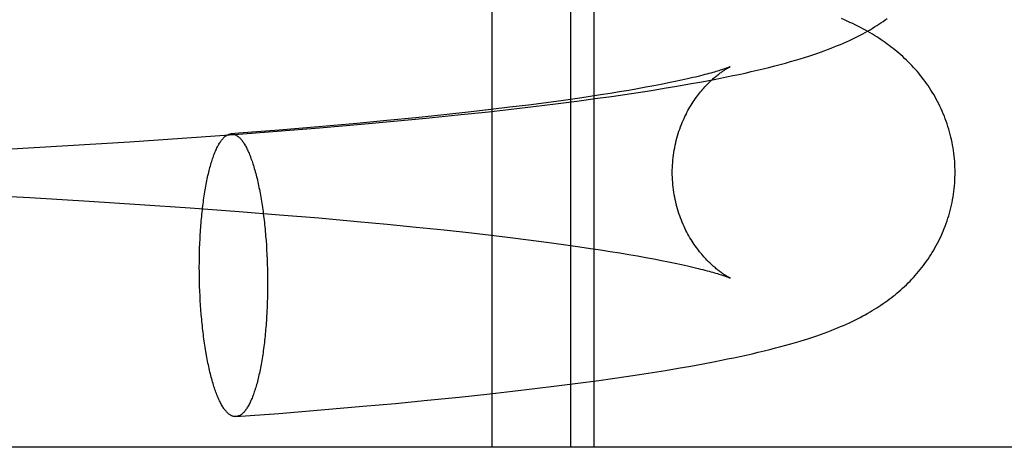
# Model space of a CAD drawing. Header units: inches. Extents: x 0 to 283, y 0 to 183.
# Tile 50 of 83: x 98.8955 to 99.0313, y 93.9438 to 94.0028. Entities that reach past the tile are written whole.
import ezdxf

# ---------------------------------------------------------------- set-up
doc = ezdxf.new("R2010")
doc.units = ezdxf.units.IN
doc.header["$LTSCALE"] = 15.583333
doc.header["$MEASUREMENT"] = 0
doc.linetypes.add('HIDDEN', pattern=[0.2, 0.1, -0.1])
doc.layers.add('DEFAULT_2', color=8, linetype='HIDDEN')

msp = doc.modelspace()

# ---------------------------------------------------------------- linework, layer by layer
at = {"layer": 'DEFAULT_2', "color": 8, "linetype": 'HIDDEN'}
for p, q in [((98.96068, 93.94379), (98.96068, 94.10004)), ((98.97152, 93.94379), (98.97152, 94.10004)), ((98.97475, 93.94379), (98.97475, 94.10004)), ((98.98294, 93.99364), (98.98185, 93.99344)), ((98.98399, 93.99384), (98.98294, 93.99364)), ((98.98497, 93.99404), (98.98399, 93.99384)), ((98.9844, 93.9933), (98.98615, 93.99359)), ((98.9859, 93.99423), (98.98497, 93.99404)), ((98.98678, 93.99442), (98.9859, 93.99423)), ((98.98615, 93.99359), (98.98788, 93.9939)), ((98.98759, 93.9946), (98.98678, 93.99442)), ((98.98835, 93.99478), (98.98759, 93.9946)), ((98.98788, 93.9939), (98.98959, 93.99421)), ((98.98959, 93.99421), (98.9913, 93.99453)), ((98.97419, 93.99217), (98.97274, 93.99196)), ((98.97559, 93.99239), (98.97419, 93.99217)), ((98.97521, 93.99192), (98.97711, 93.99219)), ((98.97694, 93.9926), (98.97559, 93.99239)), ((98.97824, 93.99281), (98.97694, 93.9926)), ((98.97711, 93.99219), (98.97897, 93.99246)), ((98.9795, 93.99302), (98.97824, 93.99281)), ((98.97897, 93.99246), (98.98081, 93.99273)), ((98.9807, 93.99323), (98.9795, 93.99302)), ((98.98185, 93.99344), (98.9807, 93.99323)), ((98.98081, 93.99273), (98.98262, 93.99301)), ((98.98262, 93.99301), (98.9844, 93.9933)), ((98.96566, 93.991), (98.96311, 93.99068)), ((98.96329, 93.99043), (98.96636, 93.99079)), ((98.96812, 93.99132), (98.96566, 93.991)), ((98.96636, 93.99079), (98.96938, 93.99116)), ((98.97048, 93.99164), (98.96812, 93.99132)), ((98.96938, 93.99116), (98.97233, 93.99154)), ((98.97274, 93.99196), (98.97048, 93.99164)), ((98.97233, 93.99154), (98.97521, 93.99192)), ((98.95401, 93.98965), (98.95013, 93.98924)), ((98.95156, 93.98919), (98.95591, 93.98963)), ((98.95776, 93.99006), (98.95401, 93.98965)), ((98.95591, 93.98963), (98.96016, 93.99008)), ((98.96048, 93.99037), (98.95776, 93.99006)), ((98.96016, 93.99008), (98.96329, 93.99043)), ((98.96311, 93.99068), (98.96048, 93.99037)), ((98.94201, 93.98846), (98.93671, 93.98799)), ((98.93685, 93.98786), (98.9426, 93.98836)), ((98.94612, 93.98885), (98.94201, 93.98846)), ((98.9426, 93.98836), (98.94712, 93.98877)), ((98.95013, 93.98924), (98.94612, 93.98885)), ((98.94712, 93.98877), (98.95156, 93.98919)), ((98.91789, 93.98642), (98.92508, 93.98694)), ((98.92508, 93.98694), (98.93101, 93.98739)), ((98.93101, 93.98739), (98.93685, 93.98786)), ((98.93671, 93.98799), (98.93128, 93.98754)), ((98.89364, 93.98493), (98.90213, 93.98541)), ((98.90213, 93.98541), (98.91063, 93.98594)), ((98.91063, 93.98594), (98.91789, 93.98642)), ((98.88751, 93.97876), (98.89689, 93.97824)), ((98.89689, 93.97824), (98.90509, 93.97775)), ((98.90509, 93.97775), (98.91208, 93.97729)), ((98.91208, 93.97729), (98.91899, 93.97681)), ((98.91899, 93.97681), (98.92578, 93.97631)), ((98.92578, 93.97631), (98.93133, 93.97587)), ((98.93133, 93.97587), (98.93676, 93.97542)), ((98.93676, 93.97542), (98.94205, 93.97495)), ((98.94205, 93.97495), (98.94617, 93.97456)), ((98.94617, 93.97456), (98.95017, 93.97416)), ((98.95017, 93.97416), (98.95405, 93.97376)), ((98.95405, 93.97376), (98.9578, 93.97335)), ((98.9578, 93.97335), (98.96051, 93.97304)), ((98.92032, 93.97123), (98.92034, 93.97188)), ((98.92942, 93.97293), (98.92947, 93.97229)), ((98.92947, 93.97229), (98.92952, 93.97165)), ((98.96051, 93.97304), (98.96315, 93.97272)), ((98.96315, 93.97272), (98.96569, 93.97241)), ((98.96569, 93.97241), (98.96815, 93.97209)), ((98.96815, 93.97209), (98.9705, 93.97177)), ((98.9705, 93.97177), (98.97276, 93.97145)), ((98.92028, 93.96993), (98.9203, 93.97058)), ((98.9203, 93.97058), (98.92032, 93.97123)), ((98.92952, 93.97165), (98.92956, 93.97101)), ((98.92956, 93.97101), (98.92959, 93.97036)), ((98.97276, 93.97145), (98.97421, 93.97123)), ((98.97421, 93.97123), (98.97561, 93.97102)), ((98.97561, 93.97102), (98.97696, 93.97081)), ((98.97696, 93.97081), (98.97826, 93.9706)), ((98.97826, 93.9706), (98.97952, 93.97039)), ((98.97952, 93.97039), (98.98072, 93.97018)), ((98.92027, 93.96862), (98.92028, 93.96928)), ((98.92028, 93.96928), (98.92028, 93.96993)), ((98.92959, 93.97036), (98.92962, 93.9697)), ((98.92962, 93.9697), (98.92965, 93.96905)), ((98.92965, 93.96905), (98.92967, 93.96839)), ((98.98072, 93.97018), (98.98187, 93.96997)), ((98.98187, 93.96997), (98.98296, 93.96977)), ((98.98296, 93.96977), (98.984, 93.96957)), ((98.984, 93.96957), (98.98499, 93.96937)), ((98.98499, 93.96937), (98.98592, 93.96918)), ((98.98592, 93.96918), (98.98679, 93.96899)), ((98.92028, 93.96796), (98.92027, 93.96862)), ((98.92028, 93.9673), (98.92028, 93.96796)), ((98.92967, 93.96839), (98.92968, 93.96773)), ((98.92968, 93.96773), (98.92969, 93.96707)), ((98.98679, 93.96899), (98.9876, 93.96881)), ((98.9203, 93.96665), (98.92028, 93.9673)), ((98.92032, 93.96599), (98.9203, 93.96665)), ((98.92969, 93.96707), (98.92969, 93.96642)), ((98.92969, 93.96642), (98.92969, 93.96576)), ((98.92034, 93.96533), (98.92032, 93.96599)), ((98.92037, 93.96468), (98.92034, 93.96533)), ((98.92968, 93.9651), (98.92967, 93.96445)), ((98.92969, 93.96576), (98.92968, 93.9651)), ((98.9204, 93.96403), (98.92037, 93.96468)), ((98.92044, 93.96338), (98.9204, 93.96403)), ((98.92965, 93.9638), (98.92962, 93.96316)), ((98.92967, 93.96445), (98.92965, 93.9638)), ((98.92049, 93.96274), (98.92044, 93.96338)), ((98.92054, 93.96211), (98.92049, 93.96274)), ((98.98975, 93.9553), (98.99144, 93.95563)), ((98.98097, 93.95382), (98.98278, 93.9541)), ((98.98278, 93.9541), (98.98456, 93.95439)), ((98.98456, 93.95439), (98.98632, 93.95469)), ((98.98632, 93.95469), (98.98805, 93.95499)), ((98.98805, 93.95499), (98.98975, 93.9553)), ((98.9725, 93.95263), (98.97539, 93.95301)), ((98.97539, 93.95301), (98.97727, 93.95328)), ((98.97727, 93.95328), (98.97913, 93.95355)), ((98.97913, 93.95355), (98.98097, 93.95382)), ((98.96036, 93.95117), (98.96348, 93.95152)), ((98.96348, 93.95152), (98.96655, 93.95188)), ((98.96655, 93.95188), (98.96956, 93.95225)), ((98.96956, 93.95225), (98.9725, 93.95263)), ((98.94732, 93.94985), (98.95176, 93.95028)), ((98.95176, 93.95028), (98.9561, 93.95072)), ((98.9561, 93.95072), (98.96036, 93.95117)), ((98.93123, 93.94847), (98.93707, 93.94895)), ((98.93707, 93.94895), (98.94281, 93.94944)), ((98.94281, 93.94944), (98.94732, 93.94985)), ((98.92533, 93.94802), (98.93123, 93.94847)), ((99.27568, 93.94379), (98.79808, 93.94379))]:
    msp.add_line(p, q, dxfattribs=at)
for points in [[(98.9913, 93.99453), (98.99215, 93.9947), (98.993, 93.99487), (98.99385, 93.99505), (98.9947, 93.99523), (98.99554, 93.99541), (98.99638, 93.9956), (98.99721, 93.99579), (98.99803, 93.99599), (98.99884, 93.99619), (98.99963, 93.99639), (99.00039, 93.99659), (99.00113, 93.99679), (99.00182, 93.99699), (99.00249, 93.99718), (99.00313, 93.99737), (99.00373, 93.99756), (99.00432, 93.99774), (99.00488, 93.99793), (99.00543, 93.99811), (99.00595, 93.99829), (99.00645, 93.99847), (99.00693, 93.99865), (99.0074, 93.99883), (99.00785, 93.99901), (99.00828, 93.99919), (99.00871, 93.99936), (99.00912, 93.99954), (99.00953, 93.99972), (99.00993, 93.9999), (99.01032, 94.00009), (99.0107, 94.00027), (99.01107, 94.00046), (99.01143, 94.00064), (99.01178, 94.00083), (99.01212, 94.00101), (99.01245, 94.0012), (99.01278, 94.00139), (99.01309, 94.00157), (99.0134, 94.00176), (99.0137, 94.00195), (99.014, 94.00214), (99.01429, 94.00234), (99.01458, 94.00253), (99.01486, 94.00273), (99.01514, 94.00293)], [(99.02451, 93.98171), (99.02451, 93.98206), (99.0245, 93.98244), (99.02448, 93.98282), (99.02446, 93.9832), (99.02443, 93.98358), (99.02439, 93.98396), (99.02434, 93.98434), (99.02429, 93.98472), (99.02423, 93.9851), (99.02417, 93.98547), (99.0241, 93.98584), (99.02402, 93.98622), (99.02393, 93.98658), (99.02384, 93.98695), (99.02374, 93.98732), (99.02364, 93.98768), (99.02353, 93.98804), (99.02341, 93.9884), (99.02329, 93.98875), (99.02316, 93.98911), (99.02303, 93.98945), (99.02288, 93.9898), (99.02274, 93.99014), (99.02259, 93.99048), (99.02243, 93.99082), (99.02227, 93.99115), (99.0221, 93.99148), (99.02192, 93.9918), (99.02175, 93.99212), (99.02156, 93.99244), (99.02137, 93.99275), (99.02118, 93.99306), (99.02098, 93.99337), (99.02078, 93.99367), (99.02058, 93.99396), (99.02037, 93.99426), (99.02015, 93.99454), (99.01993, 93.99483), (99.01971, 93.99511), (99.01949, 93.99538), (99.01926, 93.99565), (99.01902, 93.99592), (99.01879, 93.99618), (99.01855, 93.99643), (99.01831, 93.99669), (99.01806, 93.99694), (99.01781, 93.99718), (99.01755, 93.99743), (99.01729, 93.99767), (99.01703, 93.9979), (99.01677, 93.99813), (99.0165, 93.99836), (99.01623, 93.99858), (99.01597, 93.99879), (99.0157, 93.999), (99.01543, 93.99921), (99.01515, 93.99941), (99.01487, 93.99961), (99.01459, 93.99981), (99.0143, 94), (99.01401, 94.0002), (99.01371, 94.00039), (99.01341, 94.00058), (99.0131, 94.00077), (99.01279, 94.00095), (99.01246, 94.00114), (99.01214, 94.00132), (99.0118, 94.00151), (99.01146, 94.00169), (99.01111, 94.00187), (99.01075, 94.00205), (99.01039, 94.00223), (99.01001, 94.0024), (99.00963, 94.00258), (99.00924, 94.00275), (99.00884, 94.00293)], [(98.98551, 93.98171), (98.98551, 93.98203), (98.98552, 93.98237), (98.98554, 93.98272), (98.98556, 93.98307), (98.98559, 93.98341), (98.98563, 93.98376), (98.98567, 93.9841), (98.98572, 93.98444), (98.98578, 93.98478), (98.98584, 93.98511), (98.98591, 93.98545), (98.98598, 93.98578), (98.98606, 93.9861), (98.98614, 93.98643), (98.98623, 93.98675), (98.98633, 93.98707), (98.98643, 93.98738), (98.98654, 93.98769), (98.98665, 93.98799), (98.98676, 93.98829), (98.98688, 93.98858), (98.98701, 93.98887), (98.98713, 93.98915), (98.98726, 93.98943), (98.9874, 93.9897), (98.98753, 93.98996), (98.98767, 93.99022), (98.98781, 93.99048), (98.98795, 93.99072), (98.9881, 93.99096), (98.98824, 93.99119), (98.98839, 93.99142), (98.98853, 93.99164), (98.98868, 93.99185), (98.98883, 93.99206), (98.98898, 93.99226), (98.98912, 93.99245), (98.98927, 93.99264), (98.98942, 93.99283), (98.98956, 93.993), (98.98971, 93.99317), (98.98985, 93.99334), (98.99, 93.99349), (98.99014, 93.99365), (98.99027, 93.99379), (98.99041, 93.99393), (98.99055, 93.99407), (98.99068, 93.9942), (98.99082, 93.99433), (98.99095, 93.99445), (98.99108, 93.99457), (98.9912, 93.99468), (98.99133, 93.99479), (98.99145, 93.99489), (98.99157, 93.99499), (98.99169, 93.99509), (98.9918, 93.99518), (98.99191, 93.99527), (98.99202, 93.99535), (98.99213, 93.99543), (98.99223, 93.9955), (98.99233, 93.99557), (98.99243, 93.99564), (98.99253, 93.99571), (98.99262, 93.99577), (98.9927, 93.99582), (98.99279, 93.99588), (98.99287, 93.99593), (98.99295, 93.99598), (98.99302, 93.99602), (98.99309, 93.99606), (98.99315, 93.99609), (98.99321, 93.99613), (98.99326, 93.99616), (98.99331, 93.99618), (98.99336, 93.99621), (98.99339, 93.99623), (98.99343, 93.99624), (98.99345, 93.99626), (98.99347, 93.99627), (98.99349, 93.99627)], [(98.99349, 93.99628), (98.9935, 93.99628), (98.99349, 93.99627), (98.99347, 93.99627), (98.99345, 93.99626), (98.99342, 93.99625), (98.99338, 93.99623), (98.99333, 93.99621), (98.99327, 93.99619), (98.99321, 93.99616), (98.99313, 93.99613), (98.99304, 93.9961), (98.99294, 93.99606), (98.99283, 93.99602), (98.99271, 93.99598), (98.99258, 93.99594), (98.99244, 93.99589), (98.99228, 93.99584), (98.99211, 93.99579), (98.99193, 93.99573), (98.99174, 93.99567), (98.99153, 93.99561), (98.99131, 93.99554), (98.99108, 93.99548), (98.99083, 93.99541), (98.99057, 93.99534), (98.99029, 93.99526), (98.99001, 93.99519), (98.9897, 93.99511), (98.98939, 93.99503), (98.98906, 93.99495), (98.98871, 93.99486), (98.98835, 93.99478)], [(98.92034, 93.97188), (98.92037, 93.97252), (98.92039, 93.97283), (98.9204, 93.97315), (98.92042, 93.97346), (98.92044, 93.97378), (98.92047, 93.97409), (98.92049, 93.9744), (98.92051, 93.9747), (98.92054, 93.97501), (98.92057, 93.97531), (98.9206, 93.97561), (98.92062, 93.97591), (98.92066, 93.97621), (98.92069, 93.9765), (98.92072, 93.97679), (98.92075, 93.97708), (98.92079, 93.97737), (98.92083, 93.97765), (98.92087, 93.97793), (98.9209, 93.97821), (98.92094, 93.97848), (98.92099, 93.97875), (98.92103, 93.97902), (98.92107, 93.97928), (98.92112, 93.97954), (98.92116, 93.9798), (98.92121, 93.98006), (98.92126, 93.98031), (98.92131, 93.98055), (98.92136, 93.9808), (98.92141, 93.98103), (98.92146, 93.98127), (98.92152, 93.9815), (98.92157, 93.98173), (98.92162, 93.98195), (98.92168, 93.98217), (98.92174, 93.98239), (98.9218, 93.9826), (98.92186, 93.9828), (98.92192, 93.98301), (98.92198, 93.9832), (98.92204, 93.9834), (98.9221, 93.98359), (98.92216, 93.98377), (98.92223, 93.98395), (98.92229, 93.98413), (98.92236, 93.9843), (98.92242, 93.98446), (98.92249, 93.98462), (98.92256, 93.98478), (98.92263, 93.98493), (98.9227, 93.98507), (98.92277, 93.98521), (98.92284, 93.98535), (98.92291, 93.98548), (98.92298, 93.98561), (98.92305, 93.98573), (98.92313, 93.98584), (98.9232, 93.98595), (98.92327, 93.98606), (98.92335, 93.98616), (98.92342, 93.98625), (98.9235, 93.98634), (98.92357, 93.98642), (98.92365, 93.9865), (98.92372, 93.98657), (98.9238, 93.98664), (98.92388, 93.9867), (98.92396, 93.98676), (98.92403, 93.98681), (98.92411, 93.98685), (98.92419, 93.98689), (98.92427, 93.98693), (98.92435, 93.98696), (98.92443, 93.98698), (98.92451, 93.987), (98.92458, 93.98701), (98.92463, 93.98701)], [(98.93128, 93.98754), (98.92573, 93.9871), (98.92463, 93.98701)], [(98.92463, 93.98701), (98.92466, 93.98701), (98.92474, 93.98702), (98.92482, 93.98701), (98.9249, 93.987), (98.92498, 93.98698), (98.92506, 93.98696), (98.92514, 93.98694), (98.92522, 93.9869), (98.9253, 93.98687), (98.92538, 93.98682), (98.92546, 93.98677), (98.92554, 93.98672), (98.92562, 93.98666), (98.92569, 93.98659), (98.92577, 93.98652), (98.92585, 93.98645), (98.92593, 93.98636), (98.92601, 93.98628), (98.92608, 93.98618), (98.92616, 93.98609), (98.92624, 93.98598), (98.92631, 93.98588), (98.92639, 93.98576), (98.92647, 93.98564), (98.92654, 93.98552), (98.92662, 93.98539), (98.92669, 93.98526), (98.92676, 93.98512), (98.92684, 93.98497), (98.92691, 93.98482), (98.92698, 93.98467), (98.92705, 93.98451), (98.92713, 93.98435), (98.9272, 93.98418), (98.92727, 93.984), (98.92734, 93.98383), (98.9274, 93.98364), (98.92747, 93.98346), (98.92754, 93.98326), (98.92761, 93.98307), (98.92767, 93.98287), (98.92774, 93.98266), (98.9278, 93.98245), (98.92786, 93.98224), (98.92793, 93.98202), (98.92799, 93.9818), (98.92805, 93.98157), (98.92811, 93.98134), (98.92817, 93.98111), (98.92823, 93.98087), (98.92828, 93.98063), (98.92834, 93.98038), (98.92839, 93.98013), (98.92845, 93.97988), (98.9285, 93.97962), (98.92855, 93.97936), (98.9286, 93.9791), (98.92866, 93.97883), (98.9287, 93.97856), (98.92875, 93.97829), (98.9288, 93.97801), (98.92885, 93.97773), (98.92889, 93.97745), (98.92893, 93.97717), (98.92898, 93.97688), (98.92902, 93.97659), (98.92906, 93.9763), (98.9291, 93.976), (98.92914, 93.9757), (98.92917, 93.9754), (98.92921, 93.9751), (98.92924, 93.9748), (98.92928, 93.97449), (98.92931, 93.97418), (98.92934, 93.97387), (98.92937, 93.97356), (98.9294, 93.97324), (98.92942, 93.97293)], [(98.9935, 93.96713), (98.99349, 93.96714), (98.99347, 93.96714), (98.99345, 93.96715), (98.99343, 93.96717), (98.99339, 93.96718), (98.99335, 93.9672), (98.99331, 93.96723), (98.99326, 93.96725), (98.99321, 93.96728), (98.99315, 93.96732), (98.99309, 93.96735), (98.99302, 93.96739), (98.99295, 93.96744), (98.99287, 93.96748), (98.99279, 93.96753), (98.9927, 93.96759), (98.99262, 93.96764), (98.99253, 93.96771), (98.99243, 93.96777), (98.99233, 93.96784), (98.99223, 93.96791), (98.99213, 93.96799), (98.99202, 93.96806), (98.99191, 93.96815), (98.9918, 93.96823), (98.99168, 93.96833), (98.99157, 93.96842), (98.99145, 93.96852), (98.99133, 93.96862), (98.9912, 93.96873), (98.99108, 93.96884), (98.99095, 93.96896), (98.99082, 93.96908), (98.99068, 93.96921), (98.99055, 93.96934), (98.99041, 93.96948), (98.99027, 93.96962), (98.99014, 93.96977), (98.98999, 93.96992), (98.98985, 93.97007), (98.98971, 93.97024), (98.98956, 93.97041), (98.98942, 93.97059), (98.98927, 93.97077), (98.98912, 93.97096), (98.98898, 93.97115), (98.98883, 93.97135), (98.98868, 93.97156), (98.98854, 93.97177), (98.98839, 93.97199), (98.98824, 93.97222), (98.9881, 93.97245), (98.98795, 93.97269), (98.98781, 93.97294), (98.98767, 93.97319), (98.98753, 93.97345), (98.98739, 93.97371), (98.98726, 93.97399), (98.98713, 93.97426), (98.98701, 93.97454), (98.98688, 93.97483), (98.98676, 93.97512), (98.98665, 93.97542), (98.98654, 93.97572), (98.98643, 93.97603), (98.98633, 93.97634), (98.98624, 93.97666), (98.98614, 93.97698), (98.98606, 93.9773), (98.98598, 93.97763), (98.98591, 93.97796), (98.98584, 93.9783), (98.98578, 93.97863), (98.98572, 93.97897), (98.98567, 93.97931), (98.98563, 93.97965), (98.98559, 93.98), (98.98556, 93.98034), (98.98554, 93.98069), (98.98552, 93.98104), (98.98551, 93.98138), (98.98551, 93.98171)], [(98.99144, 93.95563), (98.99229, 93.95579), (98.99313, 93.95597), (98.99399, 93.95614), (98.99484, 93.95633), (98.99569, 93.95651), (98.99654, 93.9567), (98.99737, 93.9569), (98.99818, 93.95709), (98.99897, 93.95729), (98.99974, 93.95749), (99.00048, 93.95768), (99.00119, 93.95787), (99.00186, 93.95806), (99.00252, 93.95825), (99.00314, 93.95844), (99.00374, 93.95863), (99.00433, 93.95881), (99.00489, 93.959), (99.00543, 93.95918), (99.00595, 93.95936), (99.00645, 93.95954), (99.00694, 93.95972), (99.0074, 93.9599), (99.00785, 93.96008), (99.00829, 93.96025), (99.00871, 93.96043), (99.00913, 93.96061), (99.00953, 93.96079), (99.00993, 93.96097), (99.01032, 93.96116), (99.0107, 93.96134), (99.01107, 93.96152), (99.01143, 93.96171), (99.01178, 93.9619), (99.01212, 93.96208), (99.01246, 93.96227), (99.01278, 93.96245), (99.01309, 93.96264), (99.0134, 93.96283), (99.0137, 93.96302), (99.014, 93.96321), (99.01429, 93.9634), (99.01458, 93.9636), (99.01486, 93.9638), (99.01515, 93.964), (99.01542, 93.9642), (99.0157, 93.96441), (99.01597, 93.96462), (99.01623, 93.96483), (99.0165, 93.96505), (99.01676, 93.96527), (99.01702, 93.9655), (99.01728, 93.96573), (99.01753, 93.96597), (99.01779, 93.96621), (99.01805, 93.96646), (99.0183, 93.96672), (99.01854, 93.96697), (99.01878, 93.96723), (99.01902, 93.96749), (99.01925, 93.96776), (99.01948, 93.96803), (99.01971, 93.9683), (99.01993, 93.96858), (99.02015, 93.96886), (99.02036, 93.96915), (99.02057, 93.96944), (99.02078, 93.96974), (99.02098, 93.97004), (99.02118, 93.97034), (99.02137, 93.97065), (99.02156, 93.97096), (99.02174, 93.97128), (99.02192, 93.9716), (99.02209, 93.97193), (99.02226, 93.97226), (99.02243, 93.97259), (99.02258, 93.97292), (99.02274, 93.97326), (99.02288, 93.97361), (99.02302, 93.97395), (99.02316, 93.9743), (99.02329, 93.97465), (99.02341, 93.97501), (99.02353, 93.97537), (99.02364, 93.97573), (99.02374, 93.97609), (99.02384, 93.97646), (99.02393, 93.97683), (99.02402, 93.9772), (99.0241, 93.97757), (99.02417, 93.97794), (99.02423, 93.97832), (99.02429, 93.97869), (99.02434, 93.97907), (99.02439, 93.97945), (99.02443, 93.97983), (99.02446, 93.98021), (99.02448, 93.98059), (99.0245, 93.98097), (99.02451, 93.98135), (99.02451, 93.98171)], [(98.9876, 93.96881), (98.98836, 93.96863), (98.98872, 93.96855), (98.98907, 93.96846), (98.9894, 93.96838), (98.98971, 93.9683), (98.99001, 93.96822), (98.9903, 93.96815), (98.99058, 93.96807), (98.99084, 93.968), (98.99108, 93.96793), (98.99132, 93.96787), (98.99153, 93.9678), (98.99174, 93.96774), (98.99193, 93.96768), (98.99211, 93.96762), (98.99228, 93.96757), (98.99244, 93.96752), (98.99258, 93.96747), (98.99271, 93.96743), (98.99283, 93.96739), (98.99294, 93.96735), (98.99304, 93.96731), (98.99313, 93.96728), (98.99321, 93.96725), (98.99327, 93.96722), (98.99333, 93.9672), (98.99338, 93.96718), (98.99342, 93.96717), (98.99345, 93.96715), (98.99347, 93.96714), (98.99349, 93.96714), (98.99349, 93.96713)], [(98.92962, 93.96316), (98.92959, 93.96252), (98.92958, 93.9622), (98.92956, 93.96189), (98.92954, 93.96157), (98.92952, 93.96126), (98.9295, 93.96095), (98.92947, 93.96064), (98.92945, 93.96033), (98.92942, 93.96003), (98.9294, 93.95972), (98.92937, 93.95942), (98.92934, 93.95912), (98.92931, 93.95883), (98.92928, 93.95853), (98.92924, 93.95824), (98.92921, 93.95795), (98.92917, 93.95767), (98.92914, 93.95739), (98.9291, 93.95711), (98.92906, 93.95683), (98.92902, 93.95656), (98.92898, 93.95629), (98.92893, 93.95602), (98.92889, 93.95575), (98.92885, 93.95549), (98.9288, 93.95523), (98.92875, 93.95498), (98.9287, 93.95473), (98.92866, 93.95448), (98.9286, 93.95424), (98.92855, 93.954), (98.9285, 93.95377), (98.92845, 93.95353), (98.92839, 93.95331), (98.92834, 93.95308), (98.92828, 93.95286), (98.92823, 93.95265), (98.92817, 93.95244), (98.92811, 93.95223), (98.92805, 93.95203), (98.92799, 93.95183), (98.92793, 93.95164), (98.92786, 93.95145), (98.9278, 93.95126), (98.92774, 93.95109), (98.92767, 93.95091), (98.92761, 93.95074), (98.92754, 93.95057), (98.92747, 93.95041), (98.9274, 93.95026), (98.92734, 93.95011), (98.92727, 93.94996), (98.9272, 93.94982), (98.92713, 93.94969), (98.92705, 93.94955), (98.92698, 93.94943), (98.92691, 93.94931), (98.92684, 93.94919), (98.92676, 93.94908), (98.92669, 93.94898), (98.92662, 93.94888), (98.92654, 93.94879), (98.92647, 93.9487), (98.92639, 93.94861), (98.92631, 93.94854), (98.92624, 93.94846), (98.92616, 93.9484), (98.92608, 93.94833), (98.92601, 93.94828), (98.92593, 93.94823), (98.92585, 93.94818), (98.92577, 93.94814), (98.92569, 93.94811), (98.92562, 93.94808), (98.92554, 93.94806), (98.92546, 93.94804), (98.92538, 93.94803), (98.92533, 93.94802)], [(98.92533, 93.94802), (98.9253, 93.94802), (98.92522, 93.94802), (98.92514, 93.94802), (98.92506, 93.94804), (98.92498, 93.94805), (98.9249, 93.94807), (98.92482, 93.9481), (98.92474, 93.94813), (98.92466, 93.94817), (98.92458, 93.94821), (98.92451, 93.94826), (98.92443, 93.94832), (98.92435, 93.94838), (98.92427, 93.94844), (98.92419, 93.94851), (98.92411, 93.94859), (98.92403, 93.94867), (98.92396, 93.94876), (98.92388, 93.94885), (98.9238, 93.94895), (98.92372, 93.94905), (98.92365, 93.94916), (98.92357, 93.94927), (98.9235, 93.94939), (98.92342, 93.94952), (98.92335, 93.94965), (98.92327, 93.94978), (98.9232, 93.94992), (98.92313, 93.95006), (98.92305, 93.95021), (98.92298, 93.95037), (98.92291, 93.95053), (98.92284, 93.95069), (98.92277, 93.95086), (98.9227, 93.95103), (98.92263, 93.95121), (98.92256, 93.95139), (98.92249, 93.95158), (98.92242, 93.95177), (98.92236, 93.95197), (98.92229, 93.95217), (98.92223, 93.95238), (98.92216, 93.95259), (98.9221, 93.9528), (98.92204, 93.95302), (98.92198, 93.95324), (98.92192, 93.95347), (98.92186, 93.9537), (98.9218, 93.95393), (98.92174, 93.95417), (98.92168, 93.95441), (98.92162, 93.95466), (98.92157, 93.95491), (98.92152, 93.95516), (98.92146, 93.95541), (98.92141, 93.95567), (98.92136, 93.95594), (98.92131, 93.9562), (98.92126, 93.95647), (98.92121, 93.95675), (98.92116, 93.95702), (98.92112, 93.9573), (98.92107, 93.95758), (98.92103, 93.95787), (98.92099, 93.95816), (98.92094, 93.95845), (98.9209, 93.95874), (98.92087, 93.95903), (98.92083, 93.95933), (98.92079, 93.95963), (98.92075, 93.95993), (98.92072, 93.96024), (98.92069, 93.96055), (98.92066, 93.96085), (98.92062, 93.96116), (98.9206, 93.96148), (98.92057, 93.96179), (98.92054, 93.96211)]]:
    msp.add_lwpolyline(points, dxfattribs=at)

doc.saveas('drawing.dxf')
